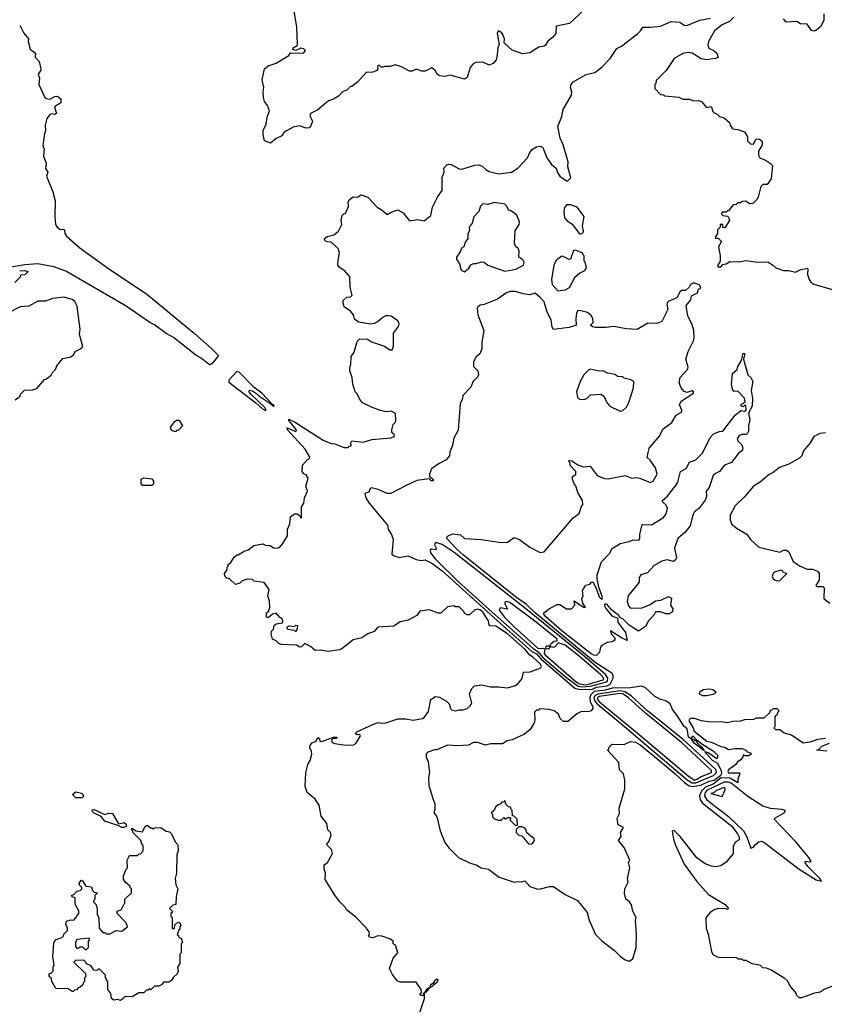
# Model space of a CAD drawing. Extents: x 2472589 to 2662339, y 701009 to 849030.
# Tile 97 of 256: x 2532895 to 2539046, y 760602 to 768131. Entities that reach past the tile are written whole.
import ezdxf

# ---------------------------------------------------------------- set-up
doc = ezdxf.new("R2010")
doc.units = 0

msp = doc.modelspace()

# ---------------------------------------------------------------- linework, layer by layer
at = {"layer": '0CON05XD'}
for points in [[(2537251.2, 768245), (2537098.3, 768101.7), (2536997, 768083), (2536993.8, 768025), (2536968, 767995), (2536932.5, 767967.5), (2536915, 767936.2), (2536905, 767928.8), (2536865, 767920), (2536795, 767878.8), (2536739.3, 767869.3), (2536659.3, 767899.3), (2536600, 767955), (2536602.5, 767985), (2536585, 768022.5), (2536575, 768036.7), (2536553.9, 768046.1), (2536544.2, 768025), (2536560, 767945), (2536550, 767915), (2536543.8, 767845), (2536536.7, 767825), (2536515, 767797.5), (2536490, 767785), (2536485, 767782.5), (2536435, 767807.5), (2536385, 767803.8), (2536363.9, 767796.1), (2536340, 767765), (2536315, 767690), (2536295, 767677.5), (2536185, 767707.5), (2536145, 767696.7), (2536105, 767702.5), (2536087.5, 767715), (2536071.7, 767741.7), (2536045, 767762.5), (2535995, 767737.5), (2535968.3, 767738.3), (2535925, 767753.3), (2535895, 767737.5), (2535875, 767736.7), (2535815, 767770), (2535766.4, 767786.4), (2535726.4, 767773.6), (2535687, 767773), (2535675, 767767.5), (2535658.3, 767768.3), (2535645, 767780), (2535635, 767780), (2535630, 767775), (2535632.5, 767755), (2535625, 767742.5), (2535595, 767730), (2535543, 767727), (2535480, 767655), (2535435, 767620), (2535425, 767620), (2535397, 767593), (2535365, 767582.5), (2535333, 767547), (2535295, 767522.5), (2535255, 767510), (2535175, 767442.5), (2535117.5, 767415), (2535112.5, 767395), (2535132.5, 767355), (2535120.7, 767319.3), (2535107, 767303), (2535085, 767302.5), (2535035, 767320), (2534985, 767310), (2534935, 767282.5), (2534915, 767267.5), (2534898, 767242), (2534855, 767223.3), (2534813, 767187), (2534767.5, 767205), (2534756.7, 767253.3), (2534756.2, 767285), (2534778.3, 767331.7), (2534787.5, 767385), (2534804.3, 767435), (2534790.8, 767475), (2534766, 767505), (2534759.4, 767535), (2534755.6, 767575), (2534760.9, 767615), (2534748.6, 767671.4), (2534766.5, 767755), (2534795, 767778.9), (2534855, 767799.5), (2534952.5, 767857.5), (2534965, 767876.7), (2535065, 767876.2), (2535080, 767895), (2535067.7, 767907.7), (2535045, 767912.5), (2535005, 767896), (2534982.7, 767902.7), (2534986, 767915), (2535016.1, 767933.9), (2535020, 767945), (2535013.8, 768075), (2534990, 768215)], [(2539042, 768175), (2539042.3, 768127.7), (2539020.5, 768079.5), (2538981.7, 768048.3), (2538965, 768044), (2538947.7, 768047.7), (2538915, 768096.7), (2538865, 768100), (2538835, 768116.7), (2538755, 768113.3), (2538735, 768136.7)], [(2537495, 767930), (2537620, 768025), (2537641.2, 768045), (2537660, 768075), (2537715, 768073.8), (2537795, 768082.9), (2537875, 768118.1), (2537942.9, 768112.9), (2537975, 768088.8), (2537995, 768086.7), (2538095, 768128.8), (2538175, 768144)], [(2538355, 768150), (2538322.4, 768117.6), (2538265, 768092.2), (2538205.7, 768045), (2538162, 767965), (2538156.4, 767936.4), (2538164.3, 767914.3), (2538204, 767894), (2538223.3, 767875), (2538235, 767842.5), (2538215, 767833.3), (2538145, 767823.3), (2538105, 767832.5), (2538035.9, 767875.9), (2538005, 767881.2), (2537965, 767873.3), (2537897.5, 767835), (2537836.4, 767743.6), (2537760, 767665), (2537757, 767643), (2537750, 767635), (2537750, 767605), (2537795, 767560), (2537817, 767557), (2537825, 767550), (2537935, 767540), (2537965, 767522.5), (2538015, 767522.5), (2538045, 767510), (2538085, 767512.5), (2538106.1, 767506.1), (2538145, 767460), (2538175, 767466.7), (2538185, 767462.5), (2538195, 767430), (2538205, 767420), (2538220, 767415), (2538245, 767390), (2538281.7, 767381.7), (2538322.5, 767345), (2538327.5, 767325), (2538345, 767297.5), (2538385, 767292.5), (2538435, 767272.5), (2538460, 767235), (2538460, 767205), (2538481.7, 767181.7), (2538505, 767180), (2538523.6, 767216.4)], [(2532895, 768090), (2532927.7, 768027.7), (2532962.5, 767985), (2532960, 767965), (2532976.4, 767906.4), (2533016, 767876), (2533013.8, 767845), (2533045, 767812.5), (2533056.2, 767755), (2533055.9, 767744.1), (2533036.2, 767715), (2533046, 767685), (2533042, 767635), (2533087.5, 767535), (2533095, 767527.5), (2533125, 767522.5), (2533165, 767543.8), (2533185, 767546.2), (2533210, 767525), (2533210, 767495), (2533160, 767465), (2533176.1, 767413.9), (2533165, 767407.5), (2533145, 767412.5), (2533125, 767406.7), (2533102.5, 767375), (2533090, 767325), (2533092.5, 767285), (2533081.7, 767248.3), (2533073.3, 767165), (2533082.5, 767145), (2533078.3, 767088.3), (2533097.5, 767035), (2533093.6, 766993.6), (2533110, 766965), (2533100, 766935), (2533147.5, 766815), (2533167.5, 766745), (2533163.3, 766625), (2533170, 766565), (2533182.5, 766545), (2533205, 766527.5), (2533225, 766530), (2533237.5, 766525), (2533241.2, 766495), (2533254.2, 766475), (2533355, 766385.4), (2533575.5, 766225), (2533865, 766034.6), (2534231, 765731), (2534364.5, 765615), (2534411.8, 765565), (2534410, 765555), (2534365, 765500.6), (2534345, 765491.1), (2534282.9, 765542.9), (2534241.1, 765565), (2534071.6, 765701.6), (2534015, 765731.4), (2533926.9, 765796.9), (2533890.8, 765815), (2533710.2, 765940.2), (2533248.6, 766208.6), (2533155, 766242.5), (2533033, 766263), (2532935, 766256.9), (2532814.5, 766235.5)], [(2535947.5, 760515), (2535988.8, 760645), (2535990, 760690), (2536005, 760697.5), (2536030, 760730), (2536055, 760742.9), (2536063.6, 760756.4), (2536085, 760769.2), (2536095, 760787.5), (2536085, 760794.2), (2536068.6, 760785), (2536056.4, 760763.6), (2536034.2, 760745), (2536030, 760730), (2536003.8, 760715), (2535990, 760690), (2535980, 760685), (2535982.5, 760675), (2535975, 760667.5), (2535953.8, 760675), (2535967, 760693), (2535964.2, 760715), (2535925, 760771.2), (2535805, 760770), (2535780.7, 760780.7), (2535745, 760830), (2535723.3, 760875), (2535751.2, 760955), (2535786.7, 760995), (2535767.5, 761055), (2535750, 761065), (2535750, 761085), (2535725, 761102.5), (2535663.8, 761123.8), (2535633.9, 761126.1), (2535595, 761111.2), (2535570, 761115), (2535562.5, 761122.5), (2535570, 761135), (2535567.5, 761155), (2535545, 761187.5), (2535465, 761267.5), (2535392.5, 761325), (2535382.5, 761345), (2535342.5, 761385), (2535305, 761437.5), (2535230, 761555), (2535232.5, 761605), (2535222.5, 761635), (2535223, 761667), (2535247.5, 761685), (2535287.5, 761755), (2535280, 761785), (2535240, 761825), (2535257.5, 761845), (2535277.5, 761895), (2535270, 761915), (2535250, 761935), (2535243.3, 761985), (2535200.5, 762040.5), (2535183.3, 762125), (2535155, 762170), (2535091.7, 762221.7), (2535077, 762267), (2535083.8, 762375), (2535096.7, 762435), (2535116.7, 762465), (2535127.5, 762515), (2535126.7, 762535), (2535113.9, 762563.9), (2535115.8, 762584.2), (2535130, 762600), (2535162, 762615), (2535175, 762642.5), (2535186.7, 762635), (2535188.8, 762615), (2535205, 762611.1), (2535295, 762645.5), (2535320, 762645), (2535317.5, 762635), (2535289.2, 762630.8), (2535279.5, 762620.5), (2535284.2, 762605), (2535303.8, 762595), (2535385, 762582.3), (2535447.5, 762585), (2535464.1, 762595.9), (2535500, 762655), (2535495, 762666.2), (2535475, 762662.5), (2535467, 762667), (2535463.3, 762675), (2535471.2, 762685), (2535600, 762745), (2535635, 762756.7), (2535665, 762750.8), (2535695, 762754.3), (2535785, 762784.4), (2535845, 762784.6), (2535903.4, 762773.4), (2535975, 762787.5), (2535986.9, 762795), (2536019.1, 762840.9), (2536037.7, 762932.3), (2536075, 762956.2), (2536105, 762951.2), (2536159.1, 762919.1), (2536178.3, 762898.3), (2536188, 762865), (2536201.8, 762851.8), (2536225, 762846.9), (2536255, 762854.5), (2536285, 762854), (2536316.7, 762865), (2536340, 762885), (2536351.2, 762905), (2536333.9, 762976.1), (2536352.7, 763017.3), (2536372.5, 763037.5), (2536425, 763045.5), (2536495, 763029.5), (2536555, 763030.6), (2536625, 763021.4), (2536685, 763040.8), (2536705.7, 763054.3), (2536735.7, 763094.3), (2536747.5, 763142.5), (2536796.4, 763143.6), (2536880, 763175), (2536883.3, 763185), (2536874.3, 763205), (2536815, 763258.4), (2536795, 763270.6), (2536760, 763315), (2536625, 763434.7), (2536535, 763494), (2536490, 763495), (2536483, 763503), (2536478.8, 763535), (2536435, 763600.4), (2536419.1, 763615), (2536395, 763622.5), (2536373, 763617), (2536335, 763580), (2536315, 763580), (2536295, 763590), (2536290, 763605), (2536255, 763640), (2536225, 763640), (2536215, 763650), (2536165, 763642.5), (2536115, 763593.3), (2536095, 763593.8), (2536025, 763617.5), (2535955, 763607.5), (2535930, 763575), (2535865, 763540), (2535805, 763527.5), (2535755, 763492.5), (2535633, 763487), (2535605, 763452.5), (2535556.4, 763433.6), (2535510, 763405), (2535445, 763388.8), (2535358.9, 763321.1), (2535336.8, 763313.2), (2535255, 763300.8), (2535195, 763310), (2535155, 763307.5), (2535118.3, 763338.3), (2535091.7, 763351.7), (2535075, 763360), (2535050, 763335), (2535035, 763332.5), (2535015, 763347.5), (2534895, 763352.5), (2534875, 763360), (2534855, 763380), (2534827.5, 763395), (2534817.5, 763435), (2534820, 763455), (2534835, 763470), (2534841.7, 763498.3), (2534855, 763512.5), (2534905, 763520), (2534907.5, 763535), (2534900, 763555), (2534885, 763560), (2534855, 763592.5), (2534827.5, 763585), (2534795, 763557.5), (2534783, 763563), (2534782.5, 763595), (2534797.5, 763605), (2534806.2, 763635), (2534804, 763685), (2534793.3, 763725), (2534803.3, 763775), (2534765, 763826.7), (2534688.3, 763838.3), (2534675, 763850), (2534635, 763852.5), (2534595, 763840), (2534577, 763823), (2534545, 763812.5), (2534500, 763855), (2534473.6, 763863.6), (2534460, 763885), (2534460, 763895), (2534480, 763925), (2534480, 763945), (2534488.3, 763951.7), (2534490, 763965), (2534510, 763980), (2534535, 764020), (2534555, 764040), (2534565, 764040), (2534615, 764070), (2534640, 764075), (2534685, 764110), (2534755, 764122.5), (2534775, 764113.3), (2534810, 764110), (2534835, 764093.3), (2534865, 764090), (2534883, 764097), (2534907.5, 764125), (2534942.5, 764185), (2534942.5, 764235), (2534960, 764275), (2534965, 764330), (2534995, 764352.5), (2535015, 764352.5), (2535038.3, 764338.3), (2535045, 764320), (2535050, 764325), (2535050, 764405), (2535067.5, 764435), (2535073.3, 764475), (2535096, 764525), (2535083.8, 764565), (2535101.2, 764625), (2535085, 764650), (2535068, 764658), (2535053.3, 764675), (2535056.7, 764725), (2535095, 764767.5), (2535110, 764775), (2535112.5, 764785), (2535077.1, 764847.1), (2534942.5, 764995), (2534940, 765010), (2535005, 764982.5), (2535012.5, 764995), (2534952.5, 765065), (2534952.5, 765077.5), (2534995, 765056.7), (2535215, 764916), (2535275, 764890), (2535305, 764886.7), (2535375, 764860), (2535405, 764860), (2535415, 764870), (2535428.3, 764871.7), (2535427.5, 764895), (2535435, 764910), (2535520.7, 764899.3), (2535588.3, 764921.7), (2535733, 764933), (2535760, 764945), (2535758.3, 764958.3), (2535740, 764975), (2535740, 764995), (2535750, 765035), (2535767, 765053), (2535771.7, 765068.3), (2535769.3, 765119.3), (2535735, 765137.5), (2535695, 765132.5), (2535653, 765143), (2535585, 765167.5), (2535515, 765202.5), (2535491.7, 765231.7), (2535475, 765270), (2535460, 765285), (2535443, 765343), (2535437.5, 765395), (2535420, 765445), (2535420, 765475), (2535427.5, 765495), (2535430, 765555), (2535451.7, 765588.3), (2535475, 765670), (2535495, 765690), (2535555, 765688.8), (2535585, 765666.7), (2535685, 765634.2), (2535725, 765606.2), (2535743.6, 765606.4), (2535752, 765635), (2535752, 765735), (2535792, 765785), (2535796, 765805), (2535785, 765828.8), (2535735, 765863.3), (2535715, 765866.7), (2535693.9, 765866.1), (2535675, 765857.5), (2535636.1, 765823.9), (2535605, 765806.7), (2535576.1, 765803.9), (2535485, 765817.5), (2535455, 765840), (2535446.7, 765875), (2535425, 765902.5), (2535376.4, 765936.4), (2535367, 765963), (2535367.5, 765985), (2535395, 766010), (2535425, 766012.5), (2535436, 766025), (2535422, 766085), (2535418, 766165), (2535380.9, 766210.9), (2535341.2, 766235), (2535328, 766255), (2535329.2, 766295), (2535340.8, 766345), (2535330.5, 766380.5), (2535275, 766430), (2535245, 766432.5), (2535230.7, 766440.7), (2535223.3, 766455), (2535245, 766472.5), (2535297.5, 766485), (2535332.5, 766515), (2535357.5, 766565), (2535353.3, 766595), (2535360, 766635), (2535373, 766647), (2535385, 766650), (2535407.7, 766702.3), (2535406.7, 766735), (2535415, 766752.5), (2535445, 766777.5), (2535475, 766773.3), (2535505, 766791.2), (2535556.7, 766775), (2535627.1, 766697.1), (2535666.7, 766675), (2535705, 766642.5), (2535735, 766660), (2535785, 766676), (2535825.8, 766655), (2535875, 766593.3), (2535935, 766602.9), (2535987.5, 766592.5), (2536038, 766635), (2536052.1, 766697.9), (2536091.7, 766778.3), (2536125.8, 766825), (2536125.9, 766924.1), (2536141.2, 766965), (2536137.5, 766995), (2536159.3, 767020.7), (2536175, 767026.7), (2536193.9, 767023.9), (2536255, 766992), (2536275, 766987.5), (2536375, 767018.6), (2536405, 767020.5), (2536431.3, 767011.3), (2536458.6, 766985), (2536485, 766969.5), (2536555, 766951.5), (2536655, 766966), (2536702, 766995), (2536778, 767075), (2536795, 767116.2), (2536815, 767140), (2536845, 767158), (2536875, 767163.8), (2536895, 767153.3), (2536924.3, 767074.3), (2536960, 767025), (2536996.2, 766995), (2537008.3, 766958.3), (2537024.3, 766934.3), (2537075, 766900), (2537085, 766900), (2537108.3, 766921.7), (2537086.2, 767005), (2537088, 767045), (2537050, 767175), (2537027.8, 767225), (2537008.1, 767315), (2537039.3, 767390.7), (2537049.2, 767445), (2537114, 767555), (2537115.9, 767575.9), (2537106.7, 767615), (2537110, 767635), (2537127.5, 767655), (2537225, 767712.5), (2537292.3, 767727.7), (2537345, 767768.8), (2537408, 767835), (2537460.3, 767909.7), (2537495, 767930)], [(2538523.6, 767216.4), (2538545, 767220), (2538566.4, 767206.4), (2538570, 767195), (2538570, 767175), (2538542.5, 767125), (2538542.5, 767095), (2538552.5, 767075), (2538597, 767057), (2538635, 767032.5), (2538650, 767015), (2538640, 766915), (2538608.3, 766871.7), (2538575, 766870), (2538560, 766855), (2538540, 766775), (2538530, 766755), (2538500, 766725), (2538475, 766722.5), (2538445, 766742.5), (2538418.3, 766741.7), (2538405, 766730), (2538385, 766730), (2538371.7, 766718.3), (2538350, 766715), (2538315, 766670), (2538305, 766670), (2538295, 766660), (2538261.7, 766658.3), (2538260, 766645), (2538270, 766635), (2538305, 766630), (2538315, 766620), (2538322.5, 766595), (2538285, 766540), (2538271.7, 766541.7), (2538270, 766565), (2538250, 766565), (2538250, 766545), (2538230, 766525), (2538230, 766495), (2538212.5, 766465), (2538215, 766460), (2538235, 766460), (2538260, 766435), (2538237.5, 766395), (2538250, 766325), (2538250, 766285), (2538232.5, 766255), (2538231.7, 766241.7), (2538255, 766242.5), (2538271.7, 766258.3), (2538297, 766263), (2538325, 766282.5), (2538395, 766280), (2538445, 766290), (2538535, 766276.7), (2538615, 766278.8), (2538652.5, 766255), (2538675, 766232.5), (2538735, 766212.5), (2538775, 766213.8), (2538825, 766201.2), (2538861.7, 766218.3), (2538915, 766230), (2538920, 766225), (2538917, 766183), (2538930, 766145), (2538943.3, 766125), (2538965, 766108.8), (2539105, 766068.8)], [(2536295, 766202.5), (2536329.3, 766230.7), (2536345, 766257.5), (2536365, 766267.5), (2536385, 766267.5), (2536425, 766280), (2536446.1, 766276.1), (2536475, 766253.3), (2536605, 766207.5), (2536687, 766223), (2536747.5, 766255), (2536752.5, 766275), (2536742.5, 766295), (2536710, 766315), (2536712.5, 766365), (2536702.5, 766385), (2536685, 766397.5), (2536676.7, 766425), (2536683.6, 766516.4), (2536712.5, 766565), (2536716.7, 766585), (2536696.4, 766636.4), (2536656, 766666), (2536632.5, 766675), (2536620, 766705), (2536605, 766720), (2536525, 766732.5), (2536475, 766717.5), (2536435, 766722.5), (2536417.5, 766705), (2536406.1, 766663.9), (2536366.4, 766623.6), (2536353.3, 766575), (2536330, 766545), (2536333.3, 766525), (2536321.7, 766488.3), (2536320, 766455), (2536302.5, 766435), (2536290, 766395), (2536272.5, 766385), (2536262.5, 766355), (2536233.8, 766315), (2536235, 766300), (2536257.5, 766265), (2536270, 766215), (2536295, 766202.5)], [(2537185, 766492.5), (2537199.3, 766500.7), (2537206.2, 766513.8), (2537196.7, 766555), (2537211.2, 766625), (2537156.6, 766696.6), (2537105, 766716.5), (2537075.5, 766714.5), (2537060.8, 766695), (2537054.2, 766665), (2537061.2, 766615), (2537076.7, 766595), (2537117.6, 766567.6), (2537175, 766492.5), (2537185, 766492.5)], [(2537008.9, 766058.9), (2537065, 766064.4), (2537097.9, 766082.1), (2537142.5, 766165), (2537175, 766192.5), (2537216.4, 766213.6), (2537227, 766233), (2537217, 766277), (2537210, 766285), (2537210, 766325), (2537200, 766335), (2537200, 766345), (2537145, 766370), (2537130, 766365), (2537105, 766300), (2537095, 766297.5), (2537045, 766323.3), (2537035, 766320), (2536993.2, 766286.8), (2536978.6, 766255), (2536959.5, 766145), (2536966.1, 766106.1), (2537008.9, 766058.9)], [(2532895, 766210), (2532933, 766213), (2532960, 766205), (2532935, 766180), (2532901.7, 766178.3), (2532898.3, 766161.7), (2532858.3, 766121.7)], [(2537179.8, 763009.8), (2537275, 763010.4), (2537305, 763026.7), (2537384.1, 763035.9), (2537409.6, 763050.4), (2537431.4, 763095), (2537432, 763115), (2537421.2, 763135), (2537295, 763216.7), (2536835.6, 763595), (2536769, 763659), (2536685, 763718), (2536287.3, 764037.3), (2536235, 764083.7), (2536160, 764165), (2536160, 764175), (2536170, 764185), (2536205, 764200), (2536265, 764192.5), (2536295, 764163.3), (2536423.9, 764156.1), (2536575, 764134.3), (2536623.9, 764136.1), (2536675, 764172.5), (2536715, 764155.6), (2536795, 764098.1), (2536875, 764058), (2536905, 764062), (2537127.5, 764322.5), (2537171.9, 764355), (2537186.4, 764403.6), (2537200, 764425), (2537197.5, 764455), (2537162.5, 764515), (2537147, 764567), (2537133, 764583), (2537120, 764615), (2537121.7, 764638.3), (2537147, 764653), (2537146.2, 764676.2), (2537105, 764720), (2537100, 764745), (2537090, 764755), (2537095, 764760), (2537115, 764757.5), (2537161.7, 764728.3), (2537205, 764712.5), (2537257, 764717), (2537310, 764645), (2537365, 764622.5), (2537395, 764620), (2537525, 764646.7), (2537575, 764626), (2537605, 764630), (2537635, 764625.4), (2537715, 764593.1), (2537737.3, 764602.7), (2537768.6, 764655), (2537755, 764703.3), (2537715, 764763.3), (2537693, 764783), (2537706.2, 764855), (2537783.3, 764945), (2537815, 765002.5), (2537879.5, 765050.5), (2537913.6, 765106.4), (2537955, 765130), (2537957.5, 765145), (2537938, 765185), (2537951.2, 765215), (2538046.7, 765275), (2538046.7, 765285), (2538033, 765293), (2537995, 765280), (2537975, 765288.8), (2537951.2, 765315), (2537936.2, 765355), (2537943.3, 765395), (2538000, 765455), (2538006.4, 765473.6), (2537986.7, 765535), (2538006.2, 765595), (2538046.2, 765675), (2538051.2, 765695), (2538049.2, 765755), (2538033.8, 765805), (2538003.8, 765865), (2537990, 765945), (2538025, 765990), (2538031.7, 766018.3), (2538076.4, 766043.6), (2538085, 766070), (2538101.7, 766078.3), (2538095, 766100), (2538056.4, 766116.4), (2538043, 766117), (2538023.6, 766106.4), (2538012.5, 766085), (2537985, 766060), (2537955, 766060), (2537945, 766052.5), (2537920, 766005), (2537852.5, 765975), (2537842.5, 765955), (2537850, 765915), (2537805, 765822.5), (2537765, 765807.5), (2537698.3, 765811.7), (2537615, 765762.5), (2537535, 765766.7), (2537435, 765784.2), (2537375, 765777.5), (2537295, 765777.5), (2537273, 765783), (2537260, 765795), (2537280, 765815), (2537277.5, 765845), (2537265, 765870), (2537235, 765892.5), (2537175, 765907.5), (2537160, 765905), (2537152.5, 765885), (2537146.7, 765845), (2537150, 765795), (2537095, 765776.7), (2536975, 765763.3), (2536965, 765780), (2536957.1, 765835), (2536927.5, 765895), (2536905, 765972.5), (2536875, 766006), (2536835, 766038.8), (2536795, 766028), (2536745, 766034.2), (2536685, 766053.1), (2536645, 766053.3), (2536616.3, 766043.7), (2536547, 765993), (2536446.4, 765953.6), (2536415, 765947.5), (2536397.5, 765935), (2536393.3, 765925), (2536397.5, 765875), (2536442.5, 765755), (2536427.5, 765665), (2536427.5, 765615), (2536412.5, 765575), (2536385, 765552.5), (2536363.6, 765513.6), (2536365, 765480), (2536396.7, 765445), (2536403.3, 765415), (2536395, 765397.5), (2536362.5, 765367.5), (2536345, 765320), (2536283, 765257), (2536277.5, 765225), (2536262.5, 765195), (2536248.3, 764991.7), (2536215, 764930), (2536203.3, 764875), (2536183.9, 764826.1), (2536181.2, 764795), (2536155.5, 764764.5), (2536101.7, 764738.3), (2536042.7, 764697.3), (2536027.5, 764655), (2536028.3, 764638.3), (2536057.5, 764615), (2536056.1, 764603.9), (2536040, 764605), (2536025, 764620), (2535932.3, 764607.7), (2535845, 764566.7), (2535733, 764507), (2535705, 764508.8), (2535635, 764539.2), (2535585, 764550), (2535573.3, 764546.7), (2535563, 764517), (2535538.3, 764511.7), (2535532.5, 764505), (2535541.2, 764475), (2535566, 764435), (2535706.2, 764265), (2535713, 764233), (2535737.5, 764195), (2535750, 764155), (2535740, 764045), (2535753.3, 764033.3), (2535795, 764017.5), (2535865, 764032.5), (2535925, 764003.3), (2535965, 763996.7), (2535995, 764000), (2536045, 763975.9), (2536125, 763915.5), (2536545, 763537.8), (2536810.8, 763300.8), (2536845, 763282.2), (2536880.8, 763240.8), (2537140, 763020), (2537179.8, 763009.8)], [(2532860, 765225), (2532898.3, 765251.7), (2532901.7, 765268.3), (2532931.7, 765298.3), (2532995, 765300), (2533025, 765310), (2533085, 765380), (2533100, 765385), (2533136.4, 765413.6), (2533147, 765433), (2533170, 765455), (2533180, 765485), (2533225, 765540), (2533287, 765553), (2533308.3, 765571.7), (2533320, 765595), (2533365, 765617.5), (2533377, 765633), (2533352.5, 765725), (2533356.7, 765765), (2533335, 765940), (2533316.1, 765976.1), (2533295, 765992.5), (2533235, 766010), (2533145, 766000), (2533091.7, 765978.3), (2533035, 765980), (2532965, 765940), (2532900, 765935), (2532800, 765885)], [(2537305, 763268.6), (2537285, 763270.9), (2537265, 763282.7), (2537042.1, 763455), (2536917.1, 763565), (2536901.1, 763585), (2536901.2, 763595), (2536945, 763628.8), (2537005, 763659.2), (2537025, 763658.8), (2537075, 763626.9), (2537113.2, 763626.8), (2537138.8, 763655), (2537135, 763686.7), (2537205, 763637.5), (2537220, 763635), (2537200.5, 763670.5), (2537191.7, 763701.7), (2537202, 763725), (2537198.8, 763765), (2537223.6, 763806.4), (2537252.5, 763815), (2537268.3, 763831.7), (2537278.3, 763828.3), (2537302, 763785), (2537325, 763716.7), (2537345, 763697.5), (2537350, 763715), (2537321.4, 763791.4), (2537308.6, 763855), (2537308.6, 763885), (2537343.8, 763985), (2537405, 764050), (2537423.6, 764086.4), (2537486.7, 764125), (2537555, 764140.8), (2537585, 764154.2), (2537628.6, 764151.4), (2537636, 764165), (2537636.2, 764195), (2537655, 764270), (2537725, 764267.5), (2537816.3, 764323.7), (2537837.2, 764352.8), (2537848.1, 764395), (2537838.5, 764418.5), (2537810, 764445), (2537808.8, 764455), (2537844.2, 764485), (2537912, 764568), (2537925.6, 764595), (2537948, 764675), (2537990, 764700), (2538015, 764748.8), (2538064.4, 764765.6), (2538114.6, 764815.4), (2538173, 764937), (2538200, 764965), (2538245, 764982.5), (2538270, 764985), (2538365, 765107.5), (2538408.3, 765141.7), (2538435, 765137.5), (2538450, 765145), (2538445, 765180), (2538435, 765180), (2538425, 765170), (2538410, 765175), (2538411.7, 765188.3), (2538441.7, 765208.3), (2538436.1, 765236.1), (2538385, 765290), (2538357, 765287), (2538347.5, 765295), (2538336.7, 765345), (2538344, 765425), (2538380, 765455), (2538385, 765480), (2538412.5, 765525), (2538425, 765580), (2538437.5, 765577.5), (2538427.5, 765535), (2538462.5, 765415), (2538484.1, 765394.1), (2538498.8, 765365), (2538487.5, 765295), (2538496, 765235), (2538493.8, 765175), (2538467, 765123), (2538476.7, 765075), (2538467.5, 765025), (2538467.5, 764985), (2538455, 764960), (2538415, 764960), (2538395, 764952.5), (2538380, 764925), (2538385, 764910), (2538415, 764880), (2538423.3, 764855), (2538418.8, 764835), (2538392.3, 764817.7), (2538337.5, 764745), (2538284.2, 764725.8), (2538246.2, 764675), (2538215, 764661.2), (2538196.2, 764645), (2538165.9, 764554.1), (2538143.3, 764525), (2538146.2, 764485), (2538135, 764457.5), (2538090, 764395), (2538052, 764365), (2538037.5, 764335), (2538019.5, 764260.5), (2537981.2, 764208.8), (2537926.7, 764165), (2537900.8, 764089.2), (2537916.2, 764015), (2537909.5, 764000.5), (2537893, 763987), (2537845, 764000), (2537805, 763990), (2537745, 763956.7), (2537695, 763902.5), (2537642.5, 763885), (2537630, 763865), (2537630.7, 763829.3), (2537547.5, 763725), (2537540, 763685), (2537548.3, 763648.3), (2537565, 763630), (2537655, 763632.5), (2537715, 763660), (2537755, 763687.5), (2537797, 763693), (2537855, 763720), (2537877, 763707), (2537870, 763655), (2537887.5, 763625), (2537886.4, 763603.6), (2537861.7, 763588.3), (2537835, 763586.7), (2537795, 763602), (2537756.2, 763603.8), (2537742.3, 763577.7), (2537702.5, 763535), (2537679.3, 763490.7), (2537625, 763454), (2537555, 763500.6), (2537507.7, 763547.7), (2537481.2, 763561.2), (2537474.2, 763575), (2537419.1, 763619.1), (2537385, 763660), (2537370, 763665), (2537364.4, 763655), (2537375, 763628.8), (2537421.2, 763571.2), (2537464, 763554), (2537468.8, 763545), (2537464.2, 763525.8), (2537526, 763445), (2537540, 763385), (2537495, 763403.8), (2537412.5, 763457.5), (2537417.5, 763435), (2537443.6, 763403.6), (2537443.6, 763386.4), (2537425, 763373.3), (2537385, 763367.5), (2537345, 763346.7), (2537336.1, 763333.9), (2537327.5, 763295), (2537305, 763268.6)], [(2534775, 765143.3), (2534780, 765145), (2534770, 765165), (2534664, 765264), (2534650, 765285), (2534652.5, 765297.5), (2534675, 765293.3), (2534698, 765278), (2534724.2, 765254.2), (2534808.3, 765198.3), (2534835, 765172.5), (2534840, 765175), (2534837.5, 765185), (2534828.3, 765188.3), (2534746.2, 765275), (2534688.3, 765318.3), (2534573.1, 765435), (2534555, 765440.9), (2534494.5, 765375), (2534495, 765358.8), (2534701.2, 765201.2), (2534752.5, 765155), (2534775, 765143.3)], [(2537485, 765138.8), (2537505, 765142.5), (2537535, 765167.5), (2537552.5, 765205), (2537586.7, 765315), (2537590, 765365), (2537567, 765377), (2537515, 765390), (2537505, 765400), (2537465, 765402.5), (2537447, 765417), (2537387.7, 765427.7), (2537356.1, 765446.1), (2537325, 765443.8), (2537255, 765457.5), (2537245, 765452.5), (2537207.5, 765415), (2537180, 765365), (2537152.5, 765285), (2537160, 765245), (2537175, 765230), (2537205, 765227.5), (2537230, 765235), (2537258.3, 765261.7), (2537337, 765267), (2537357.5, 765255), (2537387.5, 765195), (2537407.5, 765175), (2537485, 765138.8)], [(2534085, 764980), (2534055, 764990), (2534047.5, 765015), (2534080.7, 765059.3), (2534095, 765070), (2534115, 765067.5), (2534140, 765025), (2534108.3, 764991.7), (2534095, 764990), (2534085, 764980)], [(2539055, 764972.5), (2539013, 764967), (2538967, 764943), (2538937.5, 764895), (2538887.5, 764835), (2538873.6, 764796.4), (2538859.3, 764780.7), (2538775, 764732), (2538704.1, 764705.9), (2538655, 764668.8), (2538625.6, 764654.4), (2538555, 764595.8), (2538504, 764565), (2538435, 764482.5), (2538365.9, 764414.1), (2538327, 764343), (2538327, 764307), (2538337, 764277), (2538373.9, 764243.9), (2538455, 764196.7), (2538482.5, 764155), (2538545, 764097.5), (2538705, 764060), (2538735, 764074), (2538757.5, 764075), (2538775, 764062.5), (2538807, 763987), (2538861.7, 763951.7), (2538915, 763930), (2538955, 763930), (2538993, 763913), (2539007.5, 763895), (2539006.7, 763845), (2538982.5, 763805), (2538995, 763797.5), (2539035, 763796.7), (2539045.8, 763785.8), (2539042.5, 763705), (2539088.3, 763668.3)], [(2533905, 764570), (2533835, 764570), (2533823, 764583), (2533823, 764617), (2533845, 764627.5), (2533905, 764620), (2533917.5, 764605), (2533917, 764583), (2533905, 764570)], [(2537195, 763029.5), (2537255, 763034.5), (2537382.5, 763067.5), (2537389.6, 763075), (2537391.3, 763095), (2537372.6, 763122.6), (2537196.5, 763275), (2536765, 763626.8), (2536215.5, 764055.5), (2536125, 764116.9), (2536075, 764132.5), (2536066.7, 764115), (2536082.5, 764085), (2536075, 764077.5), (2536045, 764082.5), (2536032.5, 764075), (2536036.7, 764055), (2536074.5, 764005), (2536248.1, 763835), (2536485, 763619.7), (2536821.4, 763321.4), (2536858.2, 763298.2), (2536895.2, 763255), (2537078.5, 763098.5), (2537164.4, 763034.4), (2537195, 763029.5)], [(2538685, 763840), (2538705, 763842.5), (2538760, 763895), (2538735, 763900), (2538726.4, 763916.4), (2538715, 763922.5), (2538665, 763906.2), (2538654, 763895), (2538647.5, 763875), (2538654, 763855), (2538665, 763848), (2538685, 763840)], [(2537225, 763044.9), (2537355, 763084.2), (2537361.4, 763095), (2537336, 763125), (2537159, 763275), (2537065, 763349), (2537015, 763365.5), (2536985.8, 763334.2), (2536975, 763331.3), (2536952.5, 763337.5), (2536935, 763317.4), (2536919.6, 763319.6), (2536916.6, 763335), (2536925, 763344), (2536947.9, 763342.1), (2536958.8, 763361.2), (2536981.3, 763378.7), (2537005, 763382), (2537003.3, 763395), (2536844.6, 763525), (2536642.5, 763675), (2536617.5, 763682.5), (2536603, 763677), (2536603.3, 763665), (2536625, 763622.5), (2536567.5, 763632.5), (2536560, 763615), (2536598.6, 763565), (2536672, 763492), (2536855, 763325.3), (2536865, 763321.5), (2536895, 763326.2), (2536909, 763319), (2536904.4, 763285), (2536912.6, 763275), (2537151.9, 763065), (2537175, 763051.8), (2537225, 763044.9)], [(2535005, 763450), (2534995, 763460), (2534945, 763467.5), (2534937.5, 763485), (2534955, 763496.2), (2534995, 763490), (2535005, 763500), (2535018.3, 763498.3), (2535017, 763473), (2535005, 763450)], [(2537555, 760932.5), (2537581.7, 760948.3), (2537607, 761037), (2537610, 761135), (2537602.5, 761245), (2537607.5, 761265), (2537582.5, 761315), (2537571.7, 761361.7), (2537556.4, 761386.4), (2537530, 761405), (2537518.3, 761448.3), (2537520, 761485), (2537547.5, 761535), (2537542.5, 761565), (2537560, 761645), (2537550, 761685), (2537560, 761705), (2537515, 761800), (2537473.3, 761855), (2537492.5, 761885), (2537487.5, 761915), (2537510, 761955), (2537470, 761975), (2537463.3, 762025), (2537479.3, 762060.7), (2537478.3, 762101.7), (2537521.7, 762248.3), (2537522.5, 762315), (2537510, 762365), (2537480, 762395), (2537475, 762450), (2537390, 762545), (2537398.3, 762551.7), (2537400, 762565), (2537425, 762590), (2537515, 762587.5), (2537565, 762612.5), (2537603.9, 762606.1), (2537638.6, 762585), (2537776.5, 762475), (2537905, 762363.8), (2537977.3, 762297.3), (2538013.3, 762273.3), (2538035, 762266.7), (2538102.5, 762277.5), (2538165, 762308.7), (2538203.4, 762316.6), (2538255.8, 762354.2), (2538261.9, 762368.1), (2538260, 762385), (2538232.7, 762442.7), (2538192.5, 762465), (2538130, 762535), (2538158.3, 762528.3), (2538225, 762482.5), (2538231.7, 762488.3), (2538232.5, 762505), (2538205, 762532.5), (2538110, 762590), (2538075, 762620), (2538070, 762620), (2538075, 762600), (2538109.3, 762569.3), (2538128.3, 762541.7), (2538114, 762545), (2538113, 762553), (2538054.3, 762595), (2538031.7, 762628.3), (2538045, 762630), (2538055, 762620), (2538070, 762620), (2538070, 762625), (2538045, 762650), (2538035, 762650), (2538028.3, 762631.7), (2538006.7, 762645), (2537998.3, 762708.3), (2537974, 762725), (2537921.4, 762811.4), (2537885.8, 762855.8), (2537868.3, 762898.3), (2537835, 762923.3), (2537795, 762932.5), (2537750, 762955), (2537677.5, 763025), (2537645, 763033.8), (2537565, 763021.4), (2537425, 763019.3), (2537374.5, 763004.5), (2537286.5, 762993.5), (2537261.3, 762968.7), (2537252.8, 762947.2), (2537257.2, 762917.2), (2537276.2, 762873.8), (2537276.7, 762865), (2537263, 762847), (2537245, 762840), (2537185, 762837.5), (2537155, 762822.5), (2537085, 762763.3), (2537053.6, 762763.6), (2537027, 762787), (2537015, 762820), (2536980, 762845), (2536943, 762857), (2536870, 762860), (2536865, 762850), (2536845, 762850), (2536830, 762835), (2536832.5, 762775), (2536827.5, 762755), (2536796.4, 762703.6), (2536755, 762667.5), (2536660, 762625), (2536623, 762617), (2536586.4, 762593.6), (2536497, 762593), (2536455, 762583.3), (2536395, 762602.5), (2536365, 762602.5), (2536325, 762582.5), (2536245, 762577.5), (2536165, 762582.5), (2536085, 762547.5), (2536065, 762547.5), (2536015, 762530), (2536003, 762517), (2536002.5, 762495), (2536017.5, 762455), (2536027.5, 762375), (2536020, 762335), (2536023.3, 762275), (2536052.5, 762175), (2536067.5, 762135), (2536067.5, 762095), (2536060, 762065), (2536080, 762045), (2536087, 762027), (2536108.3, 761928.3), (2536145, 761840), (2536175, 761797.5), (2536250, 761725), (2536335, 761682.5), (2536390, 761665), (2536424.1, 761644.1), (2536480, 761635), (2536560, 761575), (2536675, 761536.7), (2536705, 761542), (2536735, 761538.8), (2536755.8, 761545.8), (2536795, 761503.3), (2536855, 761483.3), (2536876.4, 761483.6), (2536945, 761502.5), (2536975, 761502.5), (2537065, 761442.5), (2537160, 761395), (2537232.5, 761305), (2537247.5, 761245), (2537297.5, 761135), (2537345, 761087.5), (2537443, 761013), (2537487, 760967), (2537525, 760942.5), (2537555, 760932.5)], [(2538065, 762294.5), (2538199.8, 762350.2), (2538222.9, 762375), (2538218, 762398), (2537966.6, 762626.6), (2537695.2, 762845), (2537569.9, 762959.9), (2537521.2, 762991.2), (2537485, 762999.2), (2537315, 762972.3), (2537295, 762963), (2537284.7, 762945.3), (2537289, 762925), (2537310.1, 762900.1), (2537501.1, 762741.1), (2537998.6, 762318.6), (2538035, 762295.6), (2538065, 762294.5)], [(2538055, 762315.3), (2538075, 762322.9), (2538099.9, 762340.1), (2538185, 762373.6), (2538185, 762389.1), (2537955, 762604.2), (2537679, 762829), (2537548.3, 762945), (2537506.7, 762975), (2537485, 762978.9), (2537325, 762956.3), (2537311.1, 762945), (2537310.6, 762935), (2537327, 762915), (2537631.5, 762665), (2538005, 762349.2), (2538055, 762315.3)], [(2538145, 762962.5), (2538197, 762973), (2538220, 762985), (2538195, 763007.5), (2538165, 763012.5), (2538123, 763007), (2538091.7, 762988.3), (2538090, 762975), (2538115, 762962.5), (2538145, 762962.5)], [(2539055.9, 762634.1), (2538995, 762626.9), (2538935, 762606.4), (2538885, 762597.8), (2538795, 762659.4), (2538740, 762675), (2538705, 762700), (2538675, 762700), (2538660, 762715), (2538670, 762725), (2538670, 762805), (2538688.3, 762821.7), (2538690, 762835), (2538700, 762845), (2538685, 762860), (2538655, 762860), (2538645, 762850), (2538631.7, 762848.3), (2538628.3, 762831.7), (2538585, 762790), (2538525, 762790), (2538505, 762780), (2538435, 762777.5), (2538405, 762766.7), (2538346.4, 762763.6), (2538305, 762753.8), (2538255, 762761.2), (2538179.3, 762759.3), (2538108.3, 762768.3), (2538055, 762787.5), (2538023, 762787), (2538013, 762777), (2538013.3, 762765), (2538043.8, 762715), (2538051.2, 762691.2), (2538147.5, 762615), (2538185, 762606.7), (2538254.2, 762574.2), (2538285, 762568), (2538315, 762549.2), (2538365, 762558.5), (2538415, 762558.5), (2538450, 762545), (2538453.8, 762533.8), (2538483.3, 762523.3), (2538486.2, 762515), (2538469.1, 762500.9), (2538442.3, 762502.3), (2538425, 762510), (2538423.3, 762495), (2538407.7, 762472.3), (2538383.6, 762456.4), (2538370, 762435), (2538313.3, 762395), (2538307.5, 762385), (2538315, 762372.5), (2538395, 762372.5), (2538400, 762365), (2538385.7, 762325), (2538386.2, 762295), (2538325, 762330.8), (2538257.6, 762332.4), (2538196.5, 762285), (2538137.3, 762262.7), (2538107.8, 762232.2), (2538092.7, 762195), (2538097.3, 762167.3), (2538113.5, 762143.5), (2538338.8, 761965), (2538383.3, 761905), (2538395, 761880), (2538395, 761860), (2538365, 761840), (2538348.3, 761811.7), (2538350, 761755), (2538295, 761687.5), (2538255, 761661.4), (2538215.9, 761654.1), (2538185, 761656.9), (2538135, 761674.7), (2538071.9, 761721.9), (2537945, 761884), (2537902.5, 761925), (2537895, 761930), (2537883.8, 761925), (2537894.2, 761865.8), (2537905.6, 761825), (2537973.9, 761673.9), (2538071.1, 761541.1), (2538161.3, 761441.3), (2538288, 761365), (2538312.5, 761335), (2538305, 761327.5), (2538295, 761332.5), (2538235, 761333.3), (2538205, 761323.3), (2538173.3, 761305), (2538145, 761270), (2538140, 761255), (2538143.3, 761185), (2538159.3, 761139.3), (2538183.3, 761005), (2538195, 760982.5), (2538235, 760962.5), (2538375, 760960), (2538385, 760950), (2538415, 760950), (2538425, 760940), (2538445, 760940), (2538493, 760913), (2538537, 760907), (2538555, 760900), (2538573, 760883), (2538601.7, 760881.7), (2538645, 760862.5), (2538740, 760805), (2538763, 760783), (2538787.5, 760735), (2538830, 760685), (2538830, 760675), (2538853, 760653), (2538875, 760653.3), (2538975, 760690), (2539015, 760697.5), (2539045, 760717.5), (2539112.5, 760742.5)], [(2539065, 762537.5), (2538990, 762545), (2539005, 762550), (2539026.7, 762575), (2539085, 762597.5)], [(2539025, 761542.5), (2539011.2, 761565), (2538921.2, 761655), (2538900, 761685), (2538903.6, 761696.4), (2538935, 761690), (2538946.7, 761693.3), (2538928.8, 761725), (2538825.9, 761845.9), (2538666, 762015), (2538668.8, 762025), (2538740, 762065), (2538750, 762085), (2538722.5, 762092.5), (2538635, 762097.8), (2538577.4, 762117.4), (2538461.8, 762191.8), (2538335, 762292.4), (2538315, 762300.8), (2538279.8, 762300.2), (2538151.4, 762238.6), (2538135, 762221.1), (2538129.4, 762195), (2538149.1, 762165), (2538315, 762038.4), (2538428.5, 761928.5), (2538453, 761883), (2538485, 761796.7), (2538505, 761802.5), (2538522.7, 761827.3), (2538545, 761844.7), (2538565, 761848.1), (2538585, 761840.8), (2538854.3, 761634.3), (2538985, 761554.4), (2539025, 761542.5)], [(2533375, 762180), (2533325, 762180), (2533300, 762205), (2533324.1, 762225.9), (2533366.4, 762216.4), (2533382.5, 762195), (2533375, 762180)], [(2538265, 762190), (2538289.3, 762240.7), (2538287.5, 762255), (2538278.8, 762258.8), (2538216, 762235), (2538201.2, 762218.8), (2538177.5, 762215), (2538265, 762190)], [(2536695, 761970), (2536700, 761975), (2536697, 762017), (2536675, 762040), (2536661.7, 762041.7), (2536660, 762085), (2536651.7, 762091.7), (2536648.3, 762108.3), (2536631.7, 762111.7), (2536611.7, 762131.7), (2536605, 762160), (2536595, 762150), (2536581.7, 762148.3), (2536568.3, 762131.7), (2536551.7, 762128.3), (2536531.7, 762108.3), (2536520, 762080), (2536500, 762065), (2536510, 762055), (2536510, 762035), (2536525, 762020), (2536555, 762010), (2536575, 762010), (2536595, 762030), (2536605, 762020), (2536615, 762020), (2536625, 762030), (2536645, 762030), (2536650, 762025), (2536641.7, 762011.7), (2536681.7, 761971.7), (2536695, 761970)], [(2533695, 761952.5), (2533675, 761952.5), (2533645, 761970), (2533545, 762002.5), (2533518.8, 762038.8), (2533465, 762062.5), (2533452.5, 762075), (2533450, 762090), (2533465, 762092.5), (2533545, 762052.5), (2533575, 762062.5), (2533605, 762060), (2533651.7, 761981.7), (2533695, 761992.5), (2533709.3, 761979.3), (2533712.5, 761965), (2533695, 761952.5)], [(2533665, 760630), (2533645, 760637.5), (2533615, 760632.5), (2533597.5, 760645), (2533592.5, 760685), (2533570, 760715), (2533570, 760775), (2533561.7, 760781.7), (2533560, 760795), (2533550, 760805), (2533550, 760825), (2533538.3, 760838.3), (2533505, 760870), (2533495, 760870), (2533485, 760860), (2533461.7, 760861.7), (2533438.3, 760898.3), (2533405, 760910), (2533400, 760925), (2533385, 760940), (2533322.5, 760937.5), (2533310, 760925), (2533398.3, 760838.3), (2533400, 760815), (2533390, 760805), (2533390, 760775), (2533380, 760765), (2533378.3, 760751.7), (2533358.3, 760731.7), (2533341.7, 760728.3), (2533328.3, 760711.7), (2533315, 760710), (2533305, 760700), (2533295, 760700), (2533265, 760720), (2533171.7, 760721.7), (2533140, 760775), (2533138.3, 760798.3), (2533120, 760815), (2533120, 760835), (2533138.3, 760841.7), (2533150, 760855), (2533150, 760885), (2533157.5, 760905), (2533148.8, 760965), (2533156.7, 761075), (2533175, 761096.7), (2533218.3, 761111.7), (2533230, 761125), (2533231.7, 761138.3), (2533260, 761165), (2533260, 761185), (2533247.5, 761215), (2533253.6, 761236.4), (2533285, 761246.7), (2533310, 761245), (2533347.5, 761295), (2533347, 761317), (2533318.3, 761368.3), (2533320, 761415), (2533295, 761422.5), (2533290, 761435), (2533308.3, 761441.7), (2533333, 761467), (2533357, 761473), (2533370, 761485), (2533370, 761495), (2533353, 761513), (2533350, 761525), (2533365, 761550), (2533376.4, 761546.4), (2533400, 761505), (2533445, 761500), (2533451.7, 761471.7), (2533465, 761460), (2533490, 761455), (2533470, 761435), (2533470, 761405), (2533461.7, 761398.3), (2533460, 761385), (2533477, 761367), (2533486.4, 761336.4), (2533488.3, 761288.3), (2533500, 761265), (2533503, 761183), (2533531.7, 761151.7), (2533545, 761150), (2533555, 761140), (2533585, 761140), (2533633.6, 761166.4), (2533675, 761160), (2533720, 761195), (2533710, 761225), (2533640, 761295), (2533640, 761315), (2533670, 761325), (2533695, 761370), (2533700, 761375), (2533700, 761405), (2533750, 761455), (2533750, 761485), (2533740, 761495), (2533740, 761505), (2533703.6, 761533.6), (2533688.3, 761558.3), (2533687.5, 761585), (2533710, 761635), (2533720, 761645), (2533717.5, 761705), (2533735, 761740), (2533795, 761740), (2533805, 761750), (2533818.3, 761751.7), (2533840, 761775), (2533840, 761815), (2533831.7, 761821.7), (2533820, 761855), (2533761.7, 761911.7), (2533760, 761925), (2533750, 761935), (2533751.7, 761948.3), (2533785, 761927.5), (2533835, 761920), (2533850.7, 761959.3), (2533865, 761970), (2533875, 761970), (2533895, 761950), (2533905, 761950), (2533915, 761940), (2533925, 761950), (2533975, 761952.5), (2534015, 761926.7), (2534040.7, 761920.7), (2534056.2, 761905), (2534083, 761843), (2534105, 761820), (2534107.5, 761775), (2534097.5, 761745), (2534093.3, 761605), (2534083.3, 761565), (2534090, 761515), (2534103.3, 761485), (2534092.5, 761425), (2534090, 761365), (2534065, 761360), (2534040, 761335), (2534060, 761315), (2534060, 761305), (2534050, 761295), (2534050, 761275), (2534060, 761265), (2534061.7, 761181.7), (2534078.3, 761181.7), (2534081.7, 761208.3), (2534105, 761230), (2534120, 761225), (2534127, 761207), (2534120, 761195), (2534120, 761175), (2534111.7, 761168.3), (2534100, 761135), (2534108.3, 761128.3), (2534111.7, 761111.7), (2534128.3, 761108.3), (2534140, 761075), (2534130, 761065), (2534130, 760995), (2534120, 760985), (2534120, 760915), (2534102.5, 760885), (2534107, 760853), (2534100, 760835), (2534070.7, 760809.3), (2534056.4, 760783.6), (2534035, 760770), (2533995, 760770), (2533978.3, 760751.7), (2533955, 760740), (2533925, 760740), (2533898.3, 760711.7), (2533885, 760720), (2533875, 760710), (2533865, 760710), (2533845, 760690), (2533805, 760690), (2533755, 760660), (2533705, 760661.2), (2533665, 760630)], [(2536805, 761827.5), (2536815, 761832.5), (2536830, 761855), (2536828.3, 761868.3), (2536771.7, 761911.7), (2536767, 761937), (2536755, 761950), (2536735, 761960), (2536711.7, 761958.3), (2536691.7, 761938.3), (2536690, 761915), (2536710, 761895), (2536735, 761890), (2536785, 761830), (2536805, 761827.5)], [(2533405, 761020), (2533420, 761035), (2533420, 761085), (2533430, 761095), (2533428.3, 761108.3), (2533331.7, 761098.3), (2533322.5, 761075), (2533322.5, 761045), (2533331.7, 761031.7), (2533345, 761030), (2533355, 761040), (2533375, 761040), (2533395, 761020), (2533405, 761020)]]:
    msp.add_lwpolyline(points, dxfattribs=at)

doc.saveas('drawing.dxf')
